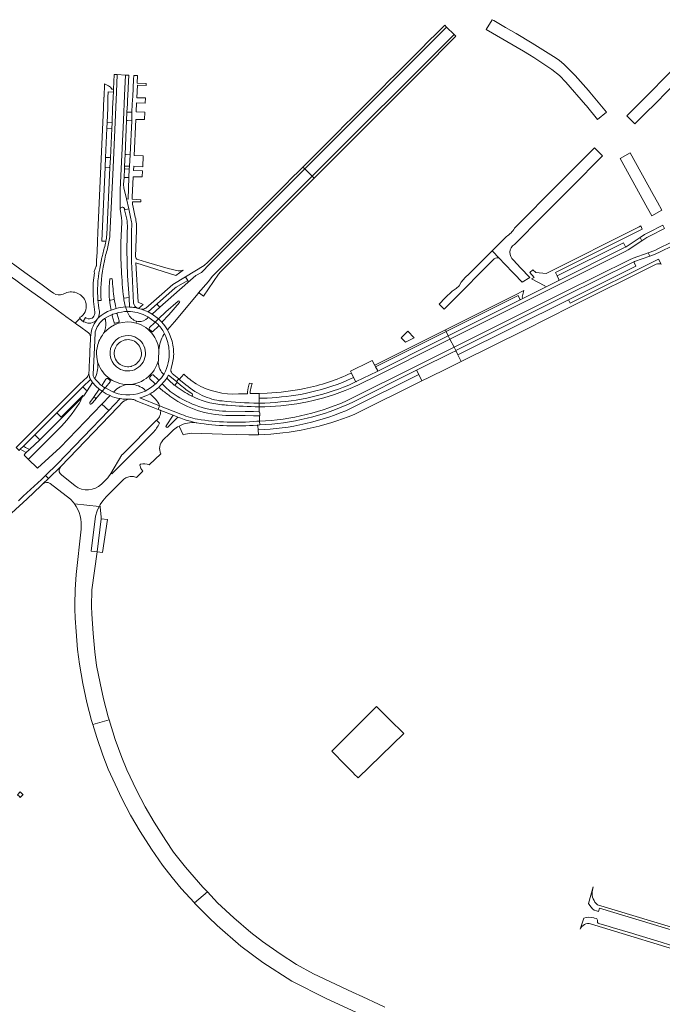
# Model space of a CAD drawing. Extents: x 146402 to 164798, y 455483 to 464134.
# Tile 71 of 256: x 153644 to 153953, y 461574 to 462046. Entities that reach past the tile are written whole.
import ezdxf

# ---------------------------------------------------------------- set-up
doc = ezdxf.new("R2010")
doc.units = 0
doc.header["$LTSCALE"] = 0.2
for name, color, linetype, lineweight in [('B-XX-VH-VERHARDING_ASFALT-GV', 252, 'CONTINUOUS', 18), ('B-XX-VH-VERHARDING_BETON-GV', 252, 'CONTINUOUS', 18), ('B-XX-VH-VERHARDING_BETONSTRAATSTEEN-GV', 252, 'CONTINUOUS', 18), ('B-XX-VH-VERHARDING_HALFVERHARDING_GRIND-GV', 252, 'CONTINUOUS', 18), ('B-XX-VH-VERHARDING_STRAATBAKSTEEN-GV', 252, 'CONTINUOUS', 18), ('B-XX-VH-VERHARDING_TEGEL-GV', 252, 'CONTINUOUS', 18)]:
    doc.layers.add(name, color=color, linetype=linetype, lineweight=lineweight)

msp = doc.modelspace()

# ---------------------------------------------------------------- linework, layer by layer
at = {"layer": 'B-XX-VH-VERHARDING_ASFALT-GV'}
for points in [[(153906.204, 462016.443), (153915.613, 462005.672), (153916.088, 462005.058), (153921.422, 461998.54), (153925.706, 462002.025), (153917.731, 462011.751), (153917.055, 462012.546), (153910.746, 462019.639), (153905.401, 462024.917), (153902.966, 462026.97), (153900.341, 462028.771), (153890.13, 462035.221), (153882.317, 462039.837), (153877.239, 462042.806), (153871.622, 462046.121), (153870.895, 462046.489), (153868.059, 462041.77), (153885.842, 462031.408), (153888.781, 462029.653), (153890.869, 462028.354), (153899.55, 462022.569), (153903.175, 462019.613)], [(153948.653, 462005.671), (153955.562, 462012.571), (153959.775, 462016.814), (153963.642, 462020.7), (153967.145, 462024.195), (153976.082, 462033.131), (153972.196, 462037.038), (153970.098, 462034.92), (153963.712, 462028.514), (153953.828, 462018.65), (153946.846, 462011.647), (153935.509, 462000.29), (153939.437, 461996.449), (153945.181, 462002.21)], [(153695.392, 461998.094), (153695.822, 461998.051), (153697.808, 461997.911), (153697.917, 462002.085), (153696.015, 462002.094), (153695.549, 462002.102)], [(153685.848, 461994.325), (153688.227, 461994.225), (153688.381, 461996.986), (153685.967, 461997.068)], [(153945.475, 461956.009), (153947.523, 461952.275), (153952.372, 461955.016), (153950.203, 461958.798), (153948.158, 461962.506), (153937.043, 461982.528), (153932.329, 461979.789)], [(153685.036, 461975.649), (153686.926, 461975.537), (153687.366, 461975.523), (153687.59, 461980.213), (153687.1, 461980.304), (153685.203, 461980.346)], [(153697.038, 461981.606), (153695.122, 461981.75), (153694.616, 461981.744), (153694.345, 461976.172), (153694.82, 461976.194), (153696.757, 461976.103)], [(153694.127, 461970.752), (153694.584, 461970.751), (153696.517, 461970.675), (153696.649, 461974.659), (153694.735, 461974.78), (153694.292, 461974.783)], [(153945.968, 461944.348), (153944.266, 461943.476), (153944.045, 461943.33), (153941.911, 461941.868), (153942.758, 461940.27), (153945.157, 461941.91), (153946.772, 461942.738), (153953.681, 461946.19), (153952.875, 461947.799)], [(153884.636, 461912.102), (153849.811, 461894.68), (153850.621, 461893.072), (153885.441, 461910.492), (153897.217, 461916.394), (153903.618, 461919.587), (153934.642, 461935.106), (153936.174, 461935.917), (153942.758, 461940.27), (153941.911, 461941.868), (153935.254, 461937.467), (153933.818, 461936.707), (153902.813, 461921.197), (153896.414, 461918.005), (153885.632, 461912.606)], [(153957.746, 461938.075), (153956.94, 461939.685), (153950.323, 461936.364), (153948.899, 461935.687), (153945.775, 461934.583), (153946.627, 461932.976), (153949.105, 461933.851), (153949.462, 461933.962), (153951.131, 461934.755)], [(153939.17, 461930.311), (153946.627, 461932.976), (153945.775, 461934.583), (153938.564, 461932.006), (153936.794, 461931.207), (153905.753, 461915.742), (153852.607, 461889.134), (153853.417, 461887.527), (153906.557, 461914.132), (153937.568, 461929.582)]]:
    msp.add_lwpolyline(points, close=True, dxfattribs=at)
for points in [[(153687.352, 461943.106), (153688.864, 461975.453), (153690.443, 462011.664), (153690.866, 462020.115), (153689.418, 462020.186), (153689.083, 462013.174), (153689.025, 462011.656), (153689.007, 462011.199), (153688.944, 462010.142), (153688.891, 462008.91), (153688.651, 462004.04), (153688.381, 461996.986), (153688.227, 461994.225), (153687.59, 461980.213)], [(153692.933, 461951.37), (153692.321, 461955.437), (153692.311, 461964.827), (153693.894, 461998.165), (153694.362, 462010.154), (153694.836, 462019.92), (153690.866, 462020.115), (153690.443, 462011.664), (153688.864, 461975.453), (153687.352, 461943.106)], [(153695.732, 462006.063), (153695.835, 462008.395), (153695.9, 462009.766), (153696.09, 462013.789), (153696.361, 462019.846), (153694.836, 462019.92), (153694.362, 462010.154), (153693.894, 461998.165), (153692.311, 461964.827), (153692.321, 461955.437)], [(153693.892, 461967.352), (153694.127, 461970.752), (153694.292, 461974.783), (153694.345, 461976.172), (153694.616, 461981.744), (153695.392, 461998.094), (153695.549, 462002.102), (153695.732, 462006.063)], [(153881.555, 461938.515), (153895.245, 461952.263), (153900.788, 461957.851), (153906.9, 461963.983), (153908.92, 461966.052), (153923.898, 461981.087), (153919.993, 461984.956), (153909.835, 461974.712), (153902.9, 461967.747), (153881.552, 461946.322)], [(153687.59, 461980.213), (153687.366, 461975.523), (153685.854, 461943.176)], [(153694.307, 461955.735), (153694.377, 461955.193), (153696.378, 461955.61), (153695.28, 461960.428), (153694.128, 461965.071)], [(153692.67, 461939.676), (153693.09, 461949.013)], [(153660.3, 461915.155), (153658.68, 461916.33), (153654.892, 461919.082), (153646.546, 461925.141), (153635.144, 461933.379), (153631.28, 461936.162), (153626.283, 461939.772), (153625.225, 461940.542), (153624.582, 461941.01), (153621.344, 461936.443), (153624.351, 461934.259), (153631.219, 461929.272), (153634.931, 461926.579), (153638.945, 461923.654), (153642.131, 461921.354), (153645.471, 461918.945), (153648.723, 461916.59), (153655.25, 461911.864), (153661.871, 461907.072), (153664.92, 461904.865), (153665.341, 461904.56), (153666.27, 461903.886), (153668.941, 461901.947), (153670.703, 461900.681)], [(153685.412, 461940.055), (153685.36, 461939.832)], [(153877.674, 461942.403), (153870.799, 461935.481), (153874.339, 461931.794)], [(153870.799, 461935.481), (153859.765, 461924.372), (153857.966, 461922.598), (153855.98, 461920.344), (153854.992, 461918.683), (153853.583, 461917.359), (153851.702, 461916.154), (153848.359, 461912.934), (153845.35, 461909.9), (153847.812, 461907.444), (153850.847, 461910.491), (153871.88, 461931.608)], [(153874.339, 461931.794), (153870.799, 461935.481)], [(153683.37, 461931.575), (153683.329, 461931.363), (153682.692, 461928.016), (153682.461, 461926.802)], [(153684.175, 461927.64), (153684.914, 461931.468), (153685.315, 461933.448)], [(153685.315, 461933.448), (153684.914, 461931.468), (153684.175, 461927.64)], [(153874.692, 461931.461), (153876.468, 461929.606)], [(153876.468, 461929.606), (153876.475, 461929.599), (153881.428, 461924.427), (153885.203, 461920.457), (153885.273, 461920.497), (153889.023, 461922.635), (153884.514, 461927.278), (153881.083, 461930.953)], [(153687.323, 461921.679), (153687.347, 461921.841)], [(153724.886, 461920.889), (153723.62, 461923), (153717.494, 461919.313), (153709.74, 461912.458), (153704.635, 461908.005)], [(153710.223, 461910.211), (153710.249, 461910.234), (153718.445, 461917.489), (153719.187, 461917.997), (153724.423, 461921.04)], [(153665.999, 461915.183), (153664.863, 461914.658)], [(153681.635, 461911.553), (153683.211, 461911.692)], [(153683.211, 461911.692), (153681.635, 461911.553)], [(153681.761, 461903.286), (153683.155, 461904.423), (153684.648, 461905.424), (153686.228, 461906.282), (153687.881, 461906.989), (153687.896, 461906.994), (153687.527, 461909.536), (153687.197, 461911.869)], [(153687.112, 461912.162), (153687.024, 461913.445)], [(153681.741, 461910.513), (153681.839, 461909.594), (153682.088, 461907.849), (153682.303, 461906.438)], [(153702.424, 461907.452), (153705.704, 461906.252), (153710.223, 461910.211)], [(153670.703, 461900.681), (153672.946, 461902.928)], [(153673.12, 461903.554), (153673.657, 461903.963)], [(153688.813, 461905.012), (153686.773, 461904.163), (153684.717, 461902.93), (153684.663, 461902.852)], [(153685.164, 461902.58), (153685.309, 461901.769), (153685.388, 461901.142)], [(153689.327, 461901.097), (153688.451, 461904.254)], [(153690.895, 461905.043), (153691.767, 461901.894)], [(153696.111, 461905.334), (153695.706, 461906.331)], [(153709.472, 461900.975), (153709.065, 461901.27), (153705.538, 461903.819)], [(153691.374, 461901.16), (153690.06, 461900.69)], [(153699.913, 461900.769), (153700.183, 461901.678)], [(153700.183, 461901.678), (153699.913, 461900.769)], [(153710.911, 461887.993), (153710.446, 461890.129), (153710.054, 461891.385), (153709.554, 461892.601), (153708.95, 461893.769), (153708.245, 461894.879), (153707.445, 461895.922), (153706.556, 461896.892), (153705.586, 461897.78), (153704.542, 461898.579)], [(153704.542, 461898.579), (153705.586, 461897.78), (153706.556, 461896.892), (153707.445, 461895.922), (153708.245, 461894.879), (153708.95, 461893.769), (153709.554, 461892.601), (153710.054, 461891.385), (153710.446, 461890.129), (153710.911, 461887.993)], [(153706.403, 461898.613), (153708.712, 461900.937)], [(153707.323, 461896.858), (153706.416, 461897.76)], [(153710.45, 461899.14), (153708.176, 461896.85)], [(153684.491, 461896.041), (153684.343, 461895.871), (153683.763, 461894.97)], [(153684.384, 461895.935), (153684.343, 461895.871), (153684.491, 461896.041)], [(153802.744, 461869.314), (153806.377, 461871.027), (153816.434, 461875.969), (153845.675, 461890.598), (153850.621, 461893.072), (153849.811, 461894.68), (153844.87, 461892.208), (153815.629, 461877.579), (153805.583, 461872.643), (153802.017, 461870.961)], [(153710.724, 461883.872), (153710.884, 461887.023)], [(153695.644, 461871.232), (153693.489, 461871.492), (153692.185, 461871.769), (153690.911, 461872.16), (153689.676, 461872.663), (153688.491, 461873.273), (153687.365, 461873.987), (153686.306, 461874.797), (153685.45, 461875.566), (153684.656, 461876.399), (153683.929, 461877.291), (153683.272, 461878.235), (153682.69, 461879.228), (153682.185, 461880.262), (153681.762, 461881.332), (153681.453, 461882.116)], [(153681.453, 461882.116), (153681.762, 461881.332), (153682.185, 461880.262), (153682.69, 461879.228), (153683.272, 461878.235), (153683.929, 461877.291), (153684.656, 461876.399), (153685.45, 461875.566), (153686.306, 461874.797), (153687.365, 461873.987), (153688.491, 461873.273), (153689.676, 461872.663), (153690.911, 461872.16), (153692.185, 461871.769), (153693.489, 461871.492), (153695.644, 461871.232)], [(153697.682, 461871.326), (153699.875, 461871.814), (153701.19, 461872.238), (153702.462, 461872.781), (153703.678, 461873.438), (153704.828, 461874.205), (153705.903, 461875.074), (153706.893, 461876.038), (153707.79, 461877.09), (153708.587, 461878.22), (153709.276, 461879.418), (153709.852, 461880.675), (153710.605, 461882.819)], [(153710.605, 461882.819), (153709.852, 461880.675), (153709.276, 461879.418), (153708.587, 461878.22), (153707.79, 461877.09), (153706.893, 461876.038), (153705.903, 461875.074), (153704.828, 461874.205), (153703.678, 461873.438), (153702.462, 461872.781), (153701.19, 461872.238), (153699.875, 461871.814), (153697.682, 461871.326)], [(153679.87, 461874.492), (153680.697, 461873.391), (153681.646, 461872.331), (153682.677, 461871.351), (153683.788, 461870.461)], [(153680.468, 461874.787), (153680.339, 461874.553)], [(153683.728, 461871.317), (153685.459, 461873.905)], [(153686.286, 461874.093), (153687.361, 461873.336)], [(153706.442, 461874.854), (153707.336, 461875.8)], [(153708.716, 461871.846), (153706.497, 461874.019)], [(153708.165, 461875.84), (153710.481, 461873.679)], [(153710.525, 461872.795), (153712.045, 461874.523), (153713.381, 461876.397)], [(153720.633, 461873.711), (153720.38, 461873.968), (153719.273, 461872.663), (153719.716, 461872.316), (153721.244, 461870.95)], [(153722.789, 461871.952), (153720.633, 461873.711)], [(153677.736, 461862.656), (153679.409, 461864.971), (153682.221, 461868.986), (153680.525, 461870.5), (153678.986, 461872.292), (153676.368, 461868.269), (153674.76, 461865.854), (153674.67, 461865.759), (153673.241, 461864.302), (153673.564, 461863.905)], [(153684.612, 461869.823), (153685.036, 461869.608), (153689.404, 461867.394)], [(153687.433, 461872.5), (153685.375, 461870.012)], [(153704.256, 461868.083), (153706.908, 461869.673), (153709.498, 461871.772)], [(153683.451, 461861.841), (153687.421, 461865.951), (153685.485, 461866.846), (153683.683, 461867.999), (153680.521, 461864.401)], [(153716.351, 461867.947), (153718.181, 461866.644)], [(153664.099, 461851.195), (153649.844, 461837.024), (153648.688, 461835.97), (153648.093, 461835.462), (153652.635, 461831.117), (153663.513, 461841.075), (153683.451, 461861.841)], [(153680.383, 461864.087), (153678.591, 461862.047)], [(153720.615, 461857.308), (153711.229, 461861.089), (153710.582, 461859.318), (153711.516, 461858.918)], [(153711.229, 461861.089), (153720.615, 461857.308)], [(153759.009, 461860.53), (153758.953, 461862.33), (153758.552, 461862.328)], [(153761.698, 461862.345), (153758.953, 461862.33)], [(153758.953, 461862.33), (153759.009, 461860.53), (153761.771, 461860.546)], [(153759.087, 461858.071), (153759.009, 461860.53)], [(153711.807, 461858.558), (153711.8, 461858.855), (153717.669, 461856.558)], [(153717.669, 461856.558), (153719.946, 461855.637), (153721.433, 461855.065), (153722.936, 461854.534), (153724.452, 461854.044), (153725.982, 461853.596), (153727.522, 461853.19), (153728.741, 461852.869), (153729.074, 461852.826)], [(153756.261, 461856.233), (153752.26, 461856.323), (153743.063, 461856.459)], [(153743.068, 461858.441), (153752.251, 461858.278), (153756.335, 461858.272), (153758.929, 461858.165)], [(153758.849, 461856.166), (153756.261, 461856.233)], [(153757.856, 461853.59), (153759.226, 461853.641), (153759.142, 461856.295)], [(153758.011, 461851.797), (153759.282, 461851.841), (153759.226, 461853.641), (153757.856, 461853.59)]]:
    msp.add_lwpolyline(points, dxfattribs=at)
for points in [[(153694.128, 461965.071, -0.0359723), (153693.892, 461967.352)], [(153692.321, 461955.437, -0.8126754), (153694.307, 461955.735)], [(153693.09, 461949.013, 0.0140234), (153692.933, 461951.37)], [(153881.552, 461946.322, -0.1530081), (153877.674, 461942.403)], [(153685.36, 461939.832, -0.0175319), (153683.885, 461933.855)], [(153685.854, 461943.176, -0.0403341), (153685.412, 461940.055)], [(153686.883, 461939.76, 0.0403088), (153687.352, 461943.106)], [(153687.352, 461943.106, -0.0403088), (153686.883, 461939.76)], [(153685.315, 461933.448, 0.0228221), (153686.883, 461939.76)], [(153686.883, 461939.76, -0.0228221), (153685.315, 461933.448)], [(153693.986, 461912.78, -0.0353945), (153692.67, 461939.676)], [(153881.083, 461930.953, -0.5112461), (153881.555, 461938.515)], [(153683.885, 461933.855, 0.013502), (153683.37, 461931.575)], [(153871.88, 461931.608, -0.3684568), (153874.339, 461931.794)], [(153874.339, 461931.794, -0.0641705), (153874.692, 461931.461)], [(153682.461, 461926.802, 0.0727948), (153681.635, 461911.553)], [(153683.211, 461911.692, -0.0747427), (153684.175, 461927.64)], [(153684.175, 461927.64, 0.0747427), (153683.211, 461911.692)], [(153687.024, 461913.445, -0.0375308), (153687.323, 461921.679)], [(153687.347, 461921.841, -0.1927189), (153687.549, 461922.08)], [(153687.549, 461922.08, -0.2507629), (153688.514, 461921.948)], [(153688.514, 461921.948, 0.0263623), (153689.461, 461912.514)], [(153724.423, 461921.04, -0.2909232), (153724.886, 461920.889)], [(153664.863, 461914.658, -0.2776446), (153660.3, 461915.155)], [(153671.955, 461915.058, 0.2117176), (153665.999, 461915.183)], [(153675.684, 461910.931, 0.2023895), (153671.955, 461915.058)], [(153681.635, 461911.553, 0.0038066), (153681.741, 461910.513)], [(153687.197, 461911.869, -0.1535338), (153687.112, 461912.162)], [(153689.461, 461912.514, 0.0368108), (153690.318, 461907.817)], [(153694.814, 461908.524, -0.0550021), (153693.986, 461912.78)], [(153673.657, 461903.963, 0.3055654), (153675.684, 461910.931)], [(153690.318, 461907.817, -0.0398081), (153694.814, 461908.524)], [(153704.635, 461908.005, -0.2084708), (153702.424, 461907.452)], [(153672.946, 461902.928, -0.4279124), (153673.12, 461903.554)], [(153682.303, 461906.438, -0.1510232), (153681.761, 461903.286)], [(153684.663, 461902.852, -0.4905522), (153685.164, 461902.58)], [(153688.451, 461904.254, -0.3514193), (153688.813, 461905.012)], [(153695.706, 461906.331, 0.0784692), (153690.162, 461905.416)], [(153690.162, 461905.416, -0.4159854), (153690.895, 461905.043)], [(153700.183, 461901.678, -0.2233513), (153696.111, 461905.334)], [(153705.469, 461903.205, -0.1894816), (153701.232, 461901.456)], [(153705.538, 461903.819, -0.3890963), (153705.469, 461903.205)], [(153685.388, 461901.142, -0.153666), (153684.384, 461895.935)], [(153684.491, 461896.041, -0.2917984), (153699.913, 461900.769)], [(153699.913, 461900.769, 0.2917984), (153684.491, 461896.041)], [(153690.06, 461900.69, -0.4212236), (153689.327, 461901.097)], [(153691.767, 461901.894, -0.4212954), (153691.374, 461901.16)], [(153704.542, 461898.579, 0.0860385), (153699.913, 461900.769)], [(153699.913, 461900.769, -0.0860385), (153704.542, 461898.579)], [(153701.232, 461901.456, -0.0418845), (153700.183, 461901.678)], [(153706.416, 461897.76, -0.3622561), (153706.403, 461898.613)], [(153708.712, 461900.937, -0.3105395), (153709.472, 461900.975)], [(153710.46, 461900.015, -0.397702), (153710.45, 461899.14)], [(153713.803, 461895.28, 0.0901327), (153710.46, 461900.015)], [(153683.763, 461894.97, 0.1162336), (153681.17, 461888.868)], [(153690.483, 461879.777, -0.9612713), (153700.8, 461893.264)], [(153700.8, 461893.264, 0.9612713), (153690.483, 461879.777)], [(153689.714, 461888.124, -0.5174022), (153699.753, 461891.596)], [(153700.8, 461893.264, -1.0458668), (153690.483, 461879.777)], [(153690.483, 461879.777, 1.0458668), (153700.8, 461893.264)], [(153708.176, 461896.85, -0.487681), (153707.323, 461896.858)], [(153710.911, 461887.993, -0.1224373), (153713.174, 461895.27)], [(153713.174, 461895.27, -0.6264103), (153713.803, 461895.28)], [(153681.17, 461888.868, 0.0977156), (153681.277, 461883.086)], [(153689.567, 461887.514, -0.024734), (153689.714, 461888.124)], [(153700.508, 461890.966, -0.5748761), (153697.794, 461880.042)], [(153699.753, 461891.596, -0.0200938), (153700.092, 461891.335)], [(153700.092, 461891.335, -0.0216547), (153700.508, 461890.966)], [(153710.884, 461887.023, -0.0154519), (153710.911, 461887.993)], [(153681.277, 461883.086, -0.0186896), (153681.453, 461882.116)], [(153691.649, 461881.418, -0.2653896), (153689.567, 461887.514)], [(153710.605, 461882.819, -0.0293864), (153710.724, 461883.872)], [(153681.453, 461882.116, -0.1390376), (153680.468, 461874.787)], [(153697.255, 461879.908, -0.2351496), (153691.649, 461881.418)], [(153697.794, 461880.042, -0.0222707), (153697.255, 461879.908)], [(153712.714, 461876.485, -0.189901), (153710.605, 461882.819)], [(153680.339, 461874.553, -0.4329992), (153679.87, 461874.492)], [(153685.459, 461873.905, -0.3481238), (153686.286, 461874.093)], [(153706.497, 461874.019, -0.4060409), (153706.442, 461874.854)], [(153707.336, 461875.8, -0.373947), (153708.165, 461875.84)], [(153710.481, 461873.679, -0.3461973), (153710.525, 461872.795)], [(153714.674, 461874.351, -0.0298223), (153712.404, 461871.593)], [(153713.381, 461876.397, -0.3836578), (153712.714, 461876.485)], [(153718.804, 461870.588, -0.0340837), (153714.674, 461874.351)], [(153683.788, 461870.461, -0.3737968), (153683.728, 461871.317)], [(153685.375, 461870.012, -0.347117), (153684.612, 461869.823)], [(153687.361, 461873.336, -0.3946939), (153687.433, 461872.5)], [(153689.357, 461867.986, -0.1695965), (153695.644, 461871.232)], [(153695.644, 461871.232, -0.0480746), (153697.682, 461871.326)], [(153697.682, 461871.326, -0.166751), (153704.159, 461868.742)], [(153710.78, 461869.892, -0.0559897), (153706.531, 461866.764)], [(153709.498, 461871.772, -0.3683763), (153708.716, 461871.846)], [(153715.162, 461866.469, -0.0208681), (153710.78, 461869.892)], [(153712.404, 461871.593, 0.0251622), (153716.351, 461867.947)], [(153726.324, 461865.838, -0.0321293), (153718.804, 461870.588)], [(153721.244, 461870.95, 0.0232041), (153726.852, 461866.734)], [(153731.693, 461866.014, -0.0622473), (153722.789, 461871.952)], [(153802.017, 461870.961, -0.0443889), (153781.855, 461864.696)], [(153782.235, 461862.937, 0.0445048), (153802.744, 461869.314)], [(153680.521, 461864.401, -0.2534195), (153680.383, 461864.087)], [(153689.404, 461867.394, -0.3496045), (153689.357, 461867.986)], [(153704.159, 461868.742, -0.3868334), (153704.256, 461868.083)], [(153706.531, 461866.764, -0.1286929), (153711.229, 461861.089)], [(153717.019, 461865.044, -0.0395662), (153715.162, 461866.469)], [(153743.063, 461856.459, -0.1459346), (153717.019, 461865.044)], [(153718.181, 461866.644, 0.1443811), (153743.068, 461858.441)], [(153726.852, 461866.734, -0.917219), (153726.324, 461865.838)], [(153726.324, 461865.838, 0.0931498), (153741.052, 461861.562)], [(153741.052, 461861.562, -0.0931498), (153726.324, 461865.838)], [(153741.231, 461863.353, -0.0862971), (153731.693, 461866.014)], [(153781.855, 461864.696, -0.0378529), (153761.698, 461862.345)], [(153673.564, 461863.905, -0.0595696), (153664.099, 461851.195)], [(153677.862, 461861.891, -0.373834), (153677.736, 461862.656)], [(153678.591, 461862.047, -0.4059399), (153677.862, 461861.891)], [(153741.052, 461861.562, 0.0036473), (153743.77, 461861.308)], [(153743.77, 461861.308, -0.0036473), (153741.052, 461861.562)], [(153758.552, 461862.328, -0.0202652), (153741.231, 461863.353)], [(153743.77, 461861.308, 0.0170606), (153759.009, 461860.53)], [(153759.009, 461860.53, -0.0170606), (153743.77, 461861.308)], [(153761.771, 461860.546, 0.0378683), (153782.235, 461862.937)], [(153711.516, 461858.918, -0.2871187), (153711.807, 461858.558)], [(153720.615, 461857.308, 0.0407991), (153729.409, 461854.595)], [(153729.409, 461854.595, -0.0407991), (153720.615, 461857.308)], [(153759.142, 461856.295, -0.141127), (153758.849, 461856.166)], [(153758.929, 461858.165, -0.063432), (153759.087, 461858.071)], [(153729.074, 461852.826, 0.0609258), (153758.011, 461851.797)], [(153729.409, 461854.595, 0.0607796), (153757.856, 461853.59)], [(153757.856, 461853.59, -0.0607796), (153729.409, 461854.595)]]:
    msp.add_lwpolyline(points, format="xyb", dxfattribs=at)
at = {"layer": 'B-XX-VH-VERHARDING_BETON-GV'}
for points in [[(153684.759, 462015.685), (153684.539, 462009.284), (153684.471, 462009.227), (153684.317, 462004.342), (153681.624, 461944.334), (153681.458, 461940.127), (153681.198, 461934.814), (153680.988, 461930.827), (153680.844, 461928.203), (153680.807, 461928.179), (153679.799, 461925.52), (153679.722, 461925.317)], [(153698.852, 462019.729), (153698.759, 462017.739), (153698.401, 462009.675), (153698.281, 462009.679), (153698.102, 462005.972), (153697.917, 462002.085), (153697.808, 461997.911), (153697.038, 461981.606), (153696.757, 461976.103), (153696.649, 461974.659), (153696.517, 461970.675), (153696.072, 461960.354), (153695.28, 461960.428), (153696.378, 461955.61), (153697.458, 461950.922)], [(153698.14, 461959.08), (153702.188, 461958.98), (153702.274, 461960.037), (153698.11, 461960.219), (153698.108, 461961.211), (153698.559, 461971.073), (153702.831, 461970.94), (153702.97, 461973.827), (153698.656, 461974.105), (153698.802, 461976.086), (153703.112, 461975.875), (153703.297, 461981.099), (153698.985, 461981.32), (153699.771, 461998.624), (153703.955, 461998.631), (153704.144, 462002.012), (153699.935, 462002.184), (153700.181, 462006.559), (153704.321, 462006.434), (153704.501, 462008.889), (153700.321, 462009.035), (153700.556, 462015.106), (153704.693, 462014.944), (153704.722, 462015.854), (153700.447, 462015.99), (153700.626, 462019.645), (153698.852, 462019.729)], [(153685.36, 461939.832), (153685.412, 461940.055), (153683.452, 461940.13), (153685.036, 461975.649), (153685.203, 461980.346), (153685.848, 461994.325), (153685.967, 461997.068), (153686.301, 462004.027), (153686.419, 462009.088), (153686.527, 462011.794), (153689.025, 462011.656), (153689.083, 462013.174), (153688.335, 462013.168)], [(153699.544, 461951.709), (153698.312, 461957.243)], [(153699.632, 461932.693), (153699.91, 461941.183), (153700.042, 461945.203)], [(153682.461, 461926.802), (153682.692, 461928.016), (153683.329, 461931.363), (153683.37, 461931.575)], [(153720.086, 461925.848), (153715.286, 461926.909), (153704.866, 461930.063), (153700.759, 461931.306)], [(153700.534, 461907.989), (153700.633, 461907.953), (153701.15, 461907.808), (153703.292, 461909.704), (153700.983, 461910.87), (153699.793, 461929.636), (153718.938, 461923.547), (153722.452, 461926.265)], [(153679.9, 461924.955), (153679.387, 461920.179)], [(153697.967, 461924.348), (153698.739, 461910.265)], [(153679.676, 461909.787), (153680.196, 461905.951)], [(153682.303, 461906.438), (153682.088, 461907.849), (153681.839, 461909.594), (153681.741, 461910.513)], [(153676.94, 461902.743), (153676.08, 461903.114), (153675.857, 461903.235), (153675.646, 461903.374), (153674.55, 461901.595), (153674.52, 461901.547)], [(153681.011, 461902.266), (153681.148, 461902.419), (153681.279, 461902.577), (153681.403, 461902.74), (153681.52, 461902.909), (153681.629, 461903.082), (153681.717, 461903.201), (153681.761, 461903.286)], [(153674.895, 461901.343), (153674.943, 461901.395), (153675.415, 461901.17), (153675.87, 461901.011), (153676.336, 461900.887), (153676.81, 461900.801), (153677.29, 461900.752), (153677.772, 461900.742), (153678.253, 461900.769)], [(153673.564, 461863.905), (153673.241, 461864.302), (153653.655, 461844.716), (153648.698, 461840.049), (153647.172, 461838.616), (153646.627, 461838.105), (153646.122, 461837.348)], [(153646.122, 461837.348), (153648.093, 461835.462), (153648.688, 461835.97), (153649.844, 461837.024), (153664.099, 461851.195)], [(153709.74, 461854.138), (153693.37, 461837.65), (153693.155, 461837.501), (153687.871, 461828.587), (153688.205, 461828.298), (153707.944, 461848.032)], [(153711.101, 461852.762), (153709.74, 461854.138)]]:
    msp.add_lwpolyline(points, dxfattribs=at)
for points in [[(153688.335, 462013.168, 0.161974), (153684.759, 462015.685)], [(153698.312, 461957.243, -0.0315515), (153698.14, 461959.08)], [(153697.458, 461950.922, -0.0519243), (153697.85, 461947.993)], [(153700.042, 461945.203, 0.0836193), (153699.544, 461951.709)], [(153697.85, 461947.993, 0.0216114), (153697.967, 461924.348)], [(153683.885, 461933.855, 0.0175319), (153685.36, 461939.832)], [(153683.37, 461931.575, -0.013502), (153683.885, 461933.855)], [(153700.759, 461931.306, -0.3412589), (153699.632, 461932.693)], [(153681.635, 461911.553, -0.0727948), (153682.461, 461926.802)], [(153722.452, 461926.265, -0.1145564), (153720.086, 461925.848)], [(153679.722, 461925.317, -0.3370287), (153679.9, 461924.955)], [(153679.387, 461920.179, 0.0520618), (153679.676, 461909.787)], [(153681.741, 461910.513, -0.0038066), (153681.635, 461911.553)], [(153698.739, 461910.265, 0.2738673), (153700.534, 461907.989)], [(153680.196, 461905.951, -0.4523495), (153676.94, 461902.743)], [(153678.253, 461900.769, 0.161979), (153681.011, 461902.266)], [(153681.761, 461903.286, 0.1510232), (153682.303, 461906.438)], [(153674.52, 461901.547, 0.0198201), (153674.895, 461901.343)], [(153664.099, 461851.195, 0.0595696), (153673.564, 461863.905)], [(153707.944, 461848.032, 0.0916407), (153711.101, 461852.762)]]:
    msp.add_lwpolyline(points, format="xyb", dxfattribs=at)
for points in [[(153681.304, 461790.918), (153683.167, 461806.798), (153683.228, 461807.564), (153682.667, 461812.549), (153682.131, 461812.64), (153681.166, 461810.549), (153680.398, 461808.113), (153678.384, 461791.279)], [(153645.398, 461674), (153645.64, 461674.243), (153644.288, 461675.586), (153642.957, 461674.269), (153643.884, 461673.329), (153644.304, 461672.904)]]:
    msp.add_lwpolyline(points, close=True, dxfattribs=at)
at = {"layer": 'B-XX-VH-VERHARDING_BETONSTRAATSTEEN-GV'}
for points in [[(153848.986, 462042.938), (153780.905, 461974.825), (153784.508, 461971.276), (153852.549, 462039.41)], [(153819.815, 461712.152), (153815.291, 461716.61), (153793.841, 461695.104), (153800.447, 461688.454), (153804.421, 461684.454), (153804.531, 461684.344), (153806.551, 461682.31), (153828.418, 461703.674), (153821.587, 461710.405)]]:
    msp.add_lwpolyline(points, close=True, dxfattribs=at)
for points in [[(153720.821, 461910.664), (153715.568, 461904.768), (153712.276, 461901.19), (153713.747, 461899.467), (153714.972, 461897.562), (153718.298, 461901.447), (153729.727, 461915.021), (153729.77, 461915.065), (153734.655, 461920.718), (153736.368, 461923.07), (153784.508, 461971.276), (153780.905, 461974.825), (153735.471, 461929.37), (153731.276, 461925.129), (153728.603, 461923.565), (153724.836, 461920.268), (153711.302, 461908.35), (153707.611, 461905.1)], [(153934.701, 461937.645), (153933.86, 461939.34), (153902.064, 461923.413), (153902.939, 461921.654)], [(153902.813, 461921.197), (153933.818, 461936.707), (153935.254, 461937.467)], [(153939.17, 461930.311), (153937.568, 461929.582), (153906.557, 461914.132), (153853.417, 461887.527), (153852.607, 461889.134), (153834.071, 461879.911), (153802.904, 461864.312)], [(153853.579, 461887.206), (153854.411, 461885.458), (153907.543, 461911.98), (153939.785, 461928.089), (153938.962, 461929.86)], [(153884.172, 461912.286), (153883.305, 461914.05), (153848.763, 461896.758), (153849.811, 461894.68)], [(153849.811, 461894.68), (153884.636, 461912.102)], [(153707.611, 461905.1), (153710.643, 461902.758), (153714.232, 461906.168), (153720.103, 461911.351)], [(153802.904, 461864.312), (153834.071, 461879.911), (153852.607, 461889.134), (153850.621, 461893.072), (153845.675, 461890.598), (153816.434, 461875.969), (153806.377, 461871.027), (153802.744, 461869.314)], [(153815.629, 461877.579), (153844.87, 461892.208), (153849.811, 461894.68), (153848.763, 461896.758), (153814.903, 461879.807)], [(153803.669, 461862.683), (153834.877, 461878.301), (153835.874, 461878.829), (153851.648, 461886.668), (153853.062, 461887.349)], [(153814.903, 461879.807), (153815.828, 461878.082)], [(153805.193, 461872.813), (153804.256, 461874.596), (153801.449, 461873.285)], [(153803.228, 461859.841), (153835.606, 461876.053), (153834.753, 461877.8)], [(153834.877, 461878.301), (153803.669, 461862.683)], [(153802.017, 461870.961), (153805.583, 461872.643)], [(153762.893, 461864.739), (153758.96, 461864.631), (153758.973, 461862.719)], [(153758.552, 461862.328), (153758.953, 461862.33), (153761.698, 461862.345)], [(153761.771, 461860.546), (153759.009, 461860.53), (153759.087, 461858.071)], [(153759.142, 461856.295), (153759.226, 461853.641)], [(153759.326, 461857.71), (153759.34, 461856.611)], [(153759.282, 461851.841), (153758.011, 461851.797)], [(153758.389, 461851.408), (153758.511, 461849.433)], [(153759.226, 461853.641), (153759.282, 461851.841)]]:
    msp.add_lwpolyline(points, dxfattribs=at)
for points in [[(153935.254, 461937.467, -0.3511068), (153934.701, 461937.645)], [(153938.962, 461929.86, -0.2477858), (153939.17, 461930.311)], [(153902.939, 461921.654, -0.2799244), (153902.813, 461921.197)], [(153720.103, 461911.351, -0.7964155), (153720.821, 461910.664)], [(153884.636, 461912.102, -0.2805036), (153884.172, 461912.286)], [(153853.062, 461887.349, -0.2727273), (153853.579, 461887.206)], [(153815.828, 461878.082, -0.3312816), (153815.629, 461877.579)], [(153834.753, 461877.8, -0.267388), (153834.877, 461878.301)], [(153801.449, 461873.285, -0.0473233), (153781.097, 461866.954)], [(153781.855, 461864.696, 0.0443889), (153802.017, 461870.961)], [(153802.744, 461869.314, -0.0445048), (153782.235, 461862.937)], [(153805.583, 461872.643, -0.4209949), (153805.193, 461872.813)], [(153802.904, 461864.312, -0.0998905), (153759.226, 461853.641)], [(153759.226, 461853.641, 0.0998905), (153802.904, 461864.312)], [(153761.698, 461862.345, 0.0378529), (153781.855, 461864.696)], [(153781.097, 461866.954, -0.0344411), (153762.893, 461864.739)], [(153758.511, 461849.433, 0.0951359), (153803.228, 461859.841)], [(153758.973, 461862.719, -0.2710224), (153758.552, 461862.328)], [(153759.282, 461851.841, 0.0999364), (153803.669, 461862.683)], [(153803.669, 461862.683, -0.0999364), (153759.282, 461851.841)], [(153782.235, 461862.937, -0.0378683), (153761.771, 461860.546)], [(153759.087, 461858.071, -0.1595063), (153759.326, 461857.71)], [(153759.34, 461856.611, -0.1637282), (153759.142, 461856.295)], [(153758.011, 461851.797, -0.1838517), (153758.389, 461851.408)]]:
    msp.add_lwpolyline(points, format="xyb", dxfattribs=at)
at = {"layer": 'B-XX-VH-VERHARDING_HALFVERHARDING_GRIND-GV'}
for points in [[(153853.062, 461887.349), (153851.648, 461886.668), (153835.874, 461878.829), (153834.877, 461878.301)], [(153855.916, 461882.297), (153854.411, 461885.458), (153853.579, 461887.206)], [(153834.753, 461877.8), (153835.606, 461876.053), (153837.095, 461873.004), (153840.77, 461874.832), (153848.934, 461878.819), (153855.916, 461882.297)], [(153918.861, 461627.581), (153919.407, 461630.067), (153917.141, 461621.973)], [(153919.908, 461618.83), (153920.937, 461618.45), (153921.943, 461618.089)], [(153921.943, 461618.089), (153922.435, 461619.768), (153953.558, 461610.344), (153968.652, 461605.773), (153970.088, 461605.338), (153971.995, 461604.761), (153972.348, 461605.911), (153956.945, 461610.576), (153921.392, 461621.344)], [(153914.803, 461614.888), (153913.129, 461609.638)], [(153920.871, 461614.776), (153919.933, 461614.994), (153919.627, 461615.074)], [(153918.144, 461612.253), (153969.479, 461596.534), (153969.915, 461597.966), (153959.528, 461601.132), (153958.093, 461601.569), (153949.944, 461604.053), (153939.836, 461607.095), (153938.4, 461607.528)], [(153938.4, 461607.528), (153928.436, 461610.536), (153927, 461610.97), (153922.105, 461612.447)]]:
    msp.add_lwpolyline(points, dxfattribs=at)
for points in [[(153853.579, 461887.206, 0.2727273), (153853.062, 461887.349)], [(153834.877, 461878.301, 0.267388), (153834.753, 461877.8)], [(153921.392, 461621.344, -0.2367918), (153918.861, 461627.581)], [(153917.141, 461621.973, 0.1025536), (153919.908, 461618.83)], [(153919.627, 461615.074, 0.1616909), (153914.803, 461614.888)], [(153921.458, 461613.667, 0.3233346), (153920.871, 461614.776)], [(153922.105, 461612.447, -0.4645181), (153921.458, 461613.667)], [(153913.129, 461609.638, -0.367497), (153918.144, 461612.253)]]:
    msp.add_lwpolyline(points, format="xyb", dxfattribs=at)
at = {"layer": 'B-XX-VH-VERHARDING_STRAATBAKSTEEN-GV'}
for points in [[(153706.403, 461898.613, 0.3622561), (153706.416, 461897.76)], [(153709.472, 461900.975, 0.3105395), (153708.712, 461900.937)], [(153710.45, 461899.14, 0.397702), (153710.46, 461900.015)], [(153707.323, 461896.858, 0.487681), (153708.176, 461896.85)], [(153686.286, 461874.093, 0.3481238), (153685.459, 461873.905)], [(153706.442, 461874.854, 0.4060409), (153706.497, 461874.019)], [(153708.165, 461875.84, 0.373947), (153707.336, 461875.8)], [(153710.525, 461872.795, 0.3461973), (153710.481, 461873.679)], [(153683.728, 461871.317, 0.3737968), (153683.788, 461870.461)], [(153684.612, 461869.823, 0.347117), (153685.375, 461870.012)], [(153687.433, 461872.5, 0.3946939), (153687.361, 461873.336)], [(153708.716, 461871.846, 0.3683763), (153709.498, 461871.772)], [(153711.1, 461855.798, -0.1106228), (153709.74, 461854.138)], [(153711.809, 461858.472, -0.086457), (153711.1, 461855.798)], [(153711.101, 461852.762, -0.0916407), (153707.944, 461848.032)], [(153715.119, 461850.821, -0.9167122), (153714.37, 461851.464)], [(153717.835, 461849.44, -0.0920624), (153720.589, 461851.294)], [(153720.589, 461851.294, -0.1541757), (153728.741, 461852.869)], [(153711.739, 461837.959, -0.3045214), (153712.83, 461844.497)], [(153663.421, 461828.549, -0.3412722), (153663.762, 461831.916)], [(153701.789, 461832.426, -0.4841606), (153702.108, 461832.941)], [(153703.185, 461829.677, -0.1550636), (153701.789, 461832.426)], [(153702.108, 461832.941, -0.1464037), (153706.261, 461832.745)], [(153664.082, 461827.82, -0.0892063), (153663.421, 461828.549)], [(153655.167, 461823.554, -0.3314161), (153658.628, 461823.791)], [(153683.319, 461823.399, -0.3629537), (153670.612, 461822.583)], [(153668.375, 461816.209, -0.0415882), (153670.276, 461813.974)], [(153670.276, 461813.974, -0.1824288), (153673.522, 461801.838)]]:
    msp.add_lwpolyline(points, format="xyb", dxfattribs=at)
for points in [[(153708.712, 461900.937), (153706.403, 461898.613)], [(153706.416, 461897.76), (153707.323, 461896.858)], [(153708.176, 461896.85), (153710.45, 461899.14)], [(153710.46, 461900.015), (153709.472, 461900.975)], [(153685.459, 461873.905), (153683.728, 461871.317)], [(153687.361, 461873.336), (153686.286, 461874.093)], [(153707.336, 461875.8), (153706.442, 461874.854)], [(153706.497, 461874.019), (153708.716, 461871.846)], [(153710.481, 461873.679), (153708.165, 461875.84)], [(153683.788, 461870.461), (153683.862, 461870.397), (153684.612, 461869.823)], [(153685.375, 461870.012), (153687.433, 461872.5)], [(153709.498, 461871.772), (153710.525, 461872.795)], [(153714.37, 461851.464), (153717.669, 461856.558), (153711.8, 461858.855), (153711.807, 461858.558), (153711.809, 461858.472)], [(153728.741, 461852.869), (153727.522, 461853.19), (153725.982, 461853.596), (153724.452, 461854.044), (153722.936, 461854.534), (153721.433, 461855.065), (153719.946, 461855.637), (153715.119, 461850.821)], [(153709.74, 461854.138), (153711.101, 461852.762)], [(153707.944, 461848.032), (153688.205, 461828.298), (153687.871, 461828.587), (153686.436, 461826.509), (153683.319, 461823.399)], [(153712.83, 461844.497), (153716.109, 461847.797), (153716.723, 461848.38), (153717.835, 461849.44)], [(153706.261, 461832.745), (153711.739, 461837.959)], [(153663.762, 461831.916), (153657.831, 461826.146), (153655.167, 461823.554)], [(153634.358, 461804.383), (153647.588, 461816.41), (153654.115, 461822.639), (153655.167, 461823.554), (153657.831, 461826.146), (153656.387, 461827.527), (153654.491, 461825.686), (153645.784, 461817.586), (153643.461, 461815.459)], [(153670.612, 461822.583), (153664.082, 461827.82)], [(153670.276, 461813.974), (153682.131, 461812.64), (153682.667, 461812.549), (153682.665, 461812.563), (153682.594, 461813.249), (153682.684, 461813.575), (153684.008, 461815.396), (153685.558, 461817.293), (153693.685, 461825.54), (153694.096, 461825.875), (153694.535, 461826.173), (153694.998, 461826.433), (153695.482, 461826.651), (153695.983, 461826.826), (153696.497, 461826.957), (153697.02, 461827.043), (153697.55, 461827.083), (153698.08, 461827.077), (153698.608, 461827.025), (153699.13, 461826.927), (153699.641, 461826.784), (153700.138, 461826.598), (153700.318, 461826.779), (153703.185, 461829.677)], [(153658.628, 461823.791), (153668.375, 461816.209)], [(153681.304, 461790.918), (153678.384, 461791.279), (153680.398, 461808.113), (153681.166, 461810.549), (153682.131, 461812.64), (153670.276, 461813.974)], [(153673.522, 461801.838), (153671.078, 461780.022), (153670.642, 461772.846), (153670.516, 461765.659), (153670.537, 461763.501), (153670.646, 461759.047), (153671.077, 461752.669), (153671.855, 461744.023), (153672.712, 461737.015), (153674.349, 461727.616), (153676.305, 461718.478), (153678.566, 461709.915), (153679.171, 461707.94), (153686.953, 461710.149), (153686.487, 461711.65), (153684.237, 461720.355), (153682.607, 461727.827), (153680.997, 461736.285), (153680.101, 461742.927), (153679.242, 461751.734), (153678.643, 461761.161), (153678.549, 461764.588), (153678.648, 461772.719), (153681.304, 461790.918)], [(153819.275, 461572.196), (153816.318, 461573.589), (153808.743, 461577.157), (153803.804, 461579.428), (153785.087, 461588.266), (153776.919, 461592.78), (153769.124, 461597.78), (153760.574, 461603.771), (153755.01, 461608.079), (153746.786, 461615.151), (153738.962, 461622.372), (153734.131, 461627.562), (153727.927, 461622.243), (153727.993, 461622.17), (153734.71, 461615.379), (153738.921, 461611.427), (153750.21, 461601.561), (153760.818, 461593.586), (153774.634, 461584.759), (153791.169, 461576.407), (153805.351, 461569.778), (153814.273, 461565.656), (153817.455, 461564.242), (153821.063, 461562.563)]]:
    msp.add_lwpolyline(points, dxfattribs=at)
for points in [[(153648.698, 461840.049), (153646.871, 461841.087), (153645.809, 461841.691), (153644.33, 461840.231), (153645.404, 461839.621), (153647.172, 461838.616)], [(153679.171, 461707.94), (153681.06, 461701.756), (153684.012, 461693.164), (153686.569, 461686.508), (153689.813, 461679.242), (153693.108, 461672.451), (153697.211, 461664.45), (153701.819, 461656.599), (153707.264, 461648.134), (153712.67, 461640.478), (153717.283, 461634.412), (153721.639, 461629.185), (153727.927, 461622.243), (153734.131, 461627.562), (153731.946, 461629.912), (153723.712, 461639.429), (153717.952, 461646.67), (153714.182, 461652.225), (153708.53, 461661.03), (153704.268, 461668.378), (153700.055, 461676.496), (153695.495, 461686.215), (153693.06, 461692.117), (153689.855, 461700.786), (153686.953, 461710.149)]]:
    msp.add_lwpolyline(points, close=True, dxfattribs=at)
at = {"layer": 'B-XX-VH-VERHARDING_TEGEL-GV'}
for points in [[(153848.986, 462042.938), (153848.094, 462043.843), (153846.519, 462042.282), (153845.225, 462041.001), (153839.242, 462034.991), (153837.95, 462033.692), (153832.872, 462028.583), (153831.647, 462027.369), (153828.438, 462024.131), (153823.426, 462019.16), (153822.134, 462017.884), (153817.351, 462013.063), (153816.119, 462011.802), (153810.127, 462005.835), (153808.859, 462004.554), (153802.623, 461998.325), (153801.328, 461997.039), (153795.63, 461991.331), (153789.52, 461985.227), (153786.071, 461981.754), (153780.017, 461975.7), (153780.905, 461974.825)], [(153853.431, 462038.512), (153852.549, 462039.41), (153784.508, 461971.276), (153785.251, 461970.545), (153785.377, 461970.422), (153842.341, 462027.416), (153847.841, 462032.919)], [(153848.763, 461896.758), (153848.386, 461897.506), (153814.486, 461880.539), (153814.903, 461879.807)], [(153830.373, 461896.823), (153827.222, 461893.657), (153829.24, 461891.668), (153833.463, 461893.725)], [(153678.986, 461872.292), (153678.453, 461872.956), (153678.031, 461873.696), (153674.329, 461870.098), (153675.792, 461868.771), (153676.368, 461868.269)], [(153661.808, 461857.658), (153651.255, 461847.064), (153653.655, 461844.716), (153673.241, 461864.302), (153674.67, 461865.759), (153674.378, 461866.065), (153663.891, 461855.653)], [(153683.167, 461806.798), (153681.304, 461790.918), (153683.733, 461790.618), (153686.121, 461806.42)]]:
    msp.add_lwpolyline(points, close=True, dxfattribs=at)
for points in [[(153724.836, 461920.268), (153728.603, 461923.565), (153731.276, 461925.129), (153735.471, 461929.37), (153780.905, 461974.825), (153780.017, 461975.7), (153778.453, 461974.135), (153774.611, 461970.3), (153771.84, 461967.531), (153769.128, 461964.81), (153761.327, 461956.987), (153757.964, 461953.674)], [(153785.377, 461970.422), (153785.251, 461970.545), (153784.508, 461971.276), (153736.368, 461923.07), (153734.655, 461920.718), (153729.77, 461915.065)], [(153730.345, 461915.108), (153732.362, 461913.75), (153739.427, 461924.245), (153740.439, 461925.46), (153785.377, 461970.422)], [(153697.458, 461950.922), (153696.378, 461955.61), (153694.377, 461955.193), (153695.424, 461950.693)], [(153757.964, 461953.674), (153755.182, 461950.896), (153752.067, 461947.769), (153744.078, 461939.756), (153740.577, 461936.28), (153734.365, 461929.986), (153732.595, 461928.402), (153723.62, 461923), (153724.886, 461920.889)], [(153942.194, 461947.403), (153941.514, 461947.018), (153896.763, 461924.578), (153891.807, 461925.002), (153890.384, 461926.401), (153888.924, 461924.993), (153891.079, 461922.719), (153889.689, 461921.949), (153896.097, 461918.659), (153896.414, 461918.005), (153902.813, 461921.197)], [(153902.939, 461921.654), (153902.064, 461923.413), (153901.218, 461925.066), (153942.943, 461945.941), (153942.194, 461947.403)], [(153952.048, 461929.115), (153950.798, 461931.523), (153908.352, 461910.414), (153907.543, 461911.98), (153854.411, 461885.458), (153855.916, 461882.297), (153886.323, 461897.445), (153909.181, 461908.832), (153949.653, 461928.994)], [(153698.739, 461910.265), (153697.967, 461924.348)], [(153884.636, 461912.102), (153885.632, 461912.606), (153885.297, 461913.269), (153886.073, 461916.368), (153881.699, 461914.179), (153870.308, 461908.478), (153859.609, 461903.123), (153848.386, 461897.506), (153848.763, 461896.758), (153883.305, 461914.05), (153884.172, 461912.286)], [(153687.197, 461911.869), (153687.527, 461909.536), (153687.896, 461906.994), (153690.318, 461907.817)], [(153689.164, 461912.092), (153687.759, 461911.796), (153687.441, 461911.734)], [(153694.814, 461908.524), (153696.791, 461908.483), (153696.55, 461913.006), (153693.986, 461912.78)], [(153696.55, 461913.006), (153696.791, 461908.483), (153697.437, 461908.438), (153698.081, 461908.376), (153698.723, 461908.297), (153699.363, 461908.199), (153699.999, 461908.085), (153700.534, 461907.989)], [(153690.318, 461907.817), (153687.896, 461906.994), (153687.881, 461906.989), (153686.228, 461906.282), (153684.648, 461905.424), (153683.155, 461904.423), (153681.761, 461903.286), (153681.717, 461903.201), (153681.629, 461903.082), (153681.52, 461902.909), (153681.403, 461902.74), (153681.279, 461902.577), (153681.148, 461902.419), (153681.011, 461902.266)], [(153695.706, 461906.331), (153694.814, 461908.524)], [(153710.643, 461902.758), (153707.611, 461905.1), (153705.704, 461906.252), (153702.424, 461907.452), (153701.15, 461907.808), (153700.633, 461907.953), (153700.534, 461907.989), (153699.999, 461908.085), (153699.363, 461908.199), (153698.723, 461908.297), (153698.081, 461908.376), (153697.437, 461908.438), (153696.791, 461908.483), (153694.814, 461908.524), (153695.706, 461906.331)], [(153710.223, 461910.211), (153705.704, 461906.252)], [(153705.704, 461906.252), (153707.611, 461905.1), (153711.302, 461908.35), (153710.223, 461909.601)], [(153672.946, 461902.928), (153670.703, 461900.681), (153671.24, 461900.295), (153673.352, 461898.779), (153676.392, 461896.598)], [(153684.663, 461902.852), (153684.717, 461902.93), (153686.773, 461904.163), (153688.813, 461905.012), (153690.15, 461905.412), (153690.162, 461905.416)], [(153696.824, 461906.304), (153697.299, 461906.278)], [(153705.308, 461903.984), (153705.538, 461903.819), (153709.065, 461901.27), (153710.643, 461902.758)], [(153717.393, 461891.071), (153717.199, 461892.054), (153715.969, 461895.505), (153714.972, 461897.562), (153713.747, 461899.467), (153712.276, 461901.19), (153710.643, 461902.758), (153709.065, 461901.27), (153709.472, 461900.975), (153710.46, 461900.015)], [(153678.253, 461900.769), (153677.772, 461900.742), (153677.29, 461900.752), (153676.81, 461900.801), (153676.336, 461900.887), (153675.87, 461901.011), (153675.415, 461901.17), (153674.943, 461901.395), (153674.895, 461901.343)], [(153678.093, 461893.693), (153677.999, 461891.877), (153677.957, 461891.057), (153677.533, 461881.978), (153677.471, 461880.652), (153677.397, 461879.061), (153677.354, 461878.143), (153677.354, 461878.136), (153677.291, 461876.921)], [(153678.064, 461894.186), (153678.085, 461893.927)], [(153678.085, 461893.927), (153678.088, 461893.889)], [(153679.285, 461875.854), (153679.279, 461876.251), (153679.585, 461882.404), (153679.92, 461889.018), (153680.266, 461895.863)], [(153716.751, 461879.02), (153717.437, 461881.646), (153717.859, 461884.103)], [(153815.828, 461878.082), (153814.903, 461879.807), (153814.486, 461880.539), (153814.4, 461880.72), (153813.335, 461882.836), (153809.806, 461881.06), (153805.177, 461878.76), (153802.861, 461877.661), (153803.279, 461876.774)], [(153676.362, 461874.875), (153672.947, 461871.546), (153660.258, 461858.936), (153642.282, 461841.021), (153643.726, 461839.636), (153644.33, 461840.231), (153645.809, 461841.691), (153651.255, 461847.064), (153661.808, 461857.658), (153674.329, 461870.098), (153678.031, 461873.696), (153677.814, 461874.174), (153677.633, 461874.667), (153677.488, 461875.171), (153677.382, 461875.685), (153677.313, 461876.206), (153677.262, 461876.588)], [(153677.262, 461876.588), (153677.313, 461876.206), (153677.382, 461875.685), (153677.488, 461875.171), (153677.633, 461874.667), (153677.814, 461874.174), (153678.031, 461873.696)], [(153678.031, 461873.696), (153678.453, 461872.956), (153678.986, 461872.292), (153680.525, 461870.5), (153682.221, 461868.986), (153683.683, 461867.999), (153685.036, 461869.608), (153684.612, 461869.823), (153683.862, 461870.397), (153683.788, 461870.461), (153682.677, 461871.351), (153681.646, 461872.331), (153680.697, 461873.391), (153679.87, 461874.492), (153679.837, 461874.525)], [(153713.381, 461876.397), (153712.045, 461874.523), (153710.525, 461872.795), (153709.498, 461871.772), (153706.908, 461869.673), (153704.256, 461868.083)], [(153714.674, 461874.351), (153714.816, 461874.593), (153714.957, 461874.833), (153715.091, 461875.077), (153715.217, 461875.325), (153715.336, 461875.577), (153715.446, 461875.833), (153719.273, 461872.663), (153720.38, 461873.968)], [(153718.786, 461871.212), (153719.716, 461872.316), (153719.273, 461872.663), (153715.446, 461875.833), (153715.336, 461875.577), (153715.217, 461875.325), (153715.091, 461875.077), (153714.957, 461874.833), (153714.816, 461874.593), (153714.674, 461874.351)], [(153720.38, 461873.968), (153717.175, 461876.593)], [(153722.811, 461876.216), (153720.633, 461873.711), (153722.789, 461871.952)], [(153801.449, 461873.285), (153804.256, 461874.596), (153803.279, 461876.774)], [(153835.606, 461876.053), (153803.228, 461859.841)], [(153803.279, 461876.774), (153804.256, 461874.596), (153805.193, 461872.813)], [(153804.542, 461856.814), (153837.095, 461873.004), (153835.606, 461876.053)], [(153805.583, 461872.643), (153815.629, 461877.579)], [(153683.683, 461867.999), (153682.221, 461868.986), (153679.409, 461864.971)], [(153689.404, 461867.394), (153685.036, 461869.608), (153683.683, 461867.999), (153685.485, 461866.846), (153687.421, 461865.951)], [(153758.973, 461862.719), (153758.96, 461864.631), (153758.944, 461866.988), (153754.657, 461866.909), (153754.61, 461867.925), (153755.129, 461870.138), (153755.635, 461871.759), (153754.377, 461871.851), (153754.22, 461871.523), (153753.672, 461869.614), (153753.479, 461867.694), (153753.394, 461866.84), (153749.074, 461866.728)], [(153696.694, 461864.152), (153695.327, 461864.183), (153694.555, 461864.223), (153693.785, 461864.286), (153693.016, 461864.372), (153692.251, 461864.481), (153686.86, 461858.851), (153662.195, 461833.166)], [(153680.218, 461864.964), (153680.279, 461864.875)], [(153680.521, 461864.401), (153683.683, 461867.999)], [(153687.421, 461865.951), (153683.451, 461861.841), (153686.86, 461858.851), (153692.251, 461864.481)], [(153692.251, 461864.481), (153693.016, 461864.372), (153693.785, 461864.286), (153694.555, 461864.223), (153695.327, 461864.183), (153696.694, 461864.152)], [(153699.961, 461863.506), (153708.131, 461860.287), (153710.582, 461859.318), (153711.229, 461861.089), (153701.689, 461864.87)], [(153762.792, 461867.059), (153758.944, 461866.988)], [(153758.944, 461866.988), (153758.96, 461864.631), (153762.893, 461864.739)], [(153662.195, 461833.166), (153656.387, 461827.527), (153657.831, 461826.146), (153663.762, 461831.916), (153691.121, 461860.374), (153693.614, 461863.013)], [(153720.589, 461851.294), (153722.557, 461847.047)], [(153729.074, 461852.826), (153728.741, 461852.869)], [(153758.652, 461847.151), (153758.511, 461849.433), (153758.389, 461851.408)], [(153726.718, 461847.863), (153741.204, 461847.457), (153748.204, 461847.261), (153754.055, 461847.097), (153756.105, 461847.105)], [(153758.511, 461849.433), (153758.652, 461847.151)]]:
    msp.add_lwpolyline(points, dxfattribs=at)
for points in [[(153695.424, 461950.693, -0.0439067), (153695.754, 461946.638)], [(153697.85, 461947.993, 0.0519243), (153697.458, 461950.922)], [(153695.754, 461946.638, 0.0327069), (153696.55, 461913.006)], [(153697.967, 461924.348, -0.0216114), (153697.85, 461947.993)], [(153949.653, 461928.994, -0.2100122), (153952.048, 461929.115)], [(153724.886, 461920.889, -0.4026894), (153724.836, 461920.268)], [(153902.813, 461921.197, 0.2799244), (153902.939, 461921.654)], [(153687.441, 461911.734, -0.3305533), (153687.197, 461911.869)], [(153689.461, 461912.514, -0.3683168), (153689.164, 461912.092)], [(153690.318, 461907.817, -0.0368108), (153689.461, 461912.514)], [(153693.986, 461912.78, 0.0550021), (153694.814, 461908.524)], [(153729.77, 461915.065, -0.3461023), (153730.345, 461915.108)], [(153884.172, 461912.286, 0.2805036), (153884.636, 461912.102)], [(153694.814, 461908.524, 0.0398081), (153690.318, 461907.817)], [(153700.534, 461907.989, -0.2738673), (153698.739, 461910.265)], [(153710.223, 461909.601, -0.4229508), (153710.223, 461910.211)], [(153673.038, 461902.819, -0.0745148), (153672.946, 461902.928)], [(153674.52, 461901.547, -0.0871928), (153673.038, 461902.819)], [(153681.011, 461902.266, 0.1515577), (153678.085, 461893.927)], [(153678.085, 461893.927, -0.1515577), (153681.011, 461902.266)], [(153681.011, 461902.266, -0.161979), (153678.253, 461900.769)], [(153680.519, 461897.303, -0.1542394), (153684.663, 461902.852)], [(153690.162, 461905.416, -0.0784692), (153695.706, 461906.331)], [(153695.706, 461906.331, -0.0151969), (153696.824, 461906.304)], [(153697.299, 461906.278, -0.0953983), (153705.308, 461903.984)], [(153674.895, 461901.343, -0.0198201), (153674.52, 461901.547)], [(153680.266, 461895.863, -0.0674745), (153680.519, 461897.303)], [(153710.46, 461900.015, -0.0901327), (153713.803, 461895.28)], [(153676.392, 461896.598, -0.2419618), (153678.064, 461894.186)], [(153678.088, 461893.889, -0.0356911), (153678.093, 461893.693)], [(153713.803, 461895.28, -0.0857751), (153715.824, 461887.365)], [(153717.859, 461884.103, 0.084678), (153717.393, 461891.071)], [(153715.824, 461887.365, -0.131016), (153713.381, 461876.397)], [(153717.175, 461876.593, -0.2365564), (153716.751, 461879.02)], [(153677.262, 461876.588, -0.1726721), (153676.362, 461874.875)], [(153677.291, 461876.921, -0.0330439), (153677.262, 461876.588)], [(153679.837, 461874.525, -0.2046718), (153679.285, 461875.854)], [(153712.404, 461871.593, 0.0298223), (153714.674, 461874.351)], [(153714.674, 461874.351, 0.0340837), (153718.804, 461870.588)], [(153728.716, 461871.543, -0.0279775), (153722.811, 461876.216)], [(153803.279, 461876.774, -0.0570871), (153780.819, 461869.286)], [(153815.629, 461877.579, 0.3312816), (153815.828, 461878.082)], [(153706.531, 461866.764, 0.0559897), (153710.78, 461869.892)], [(153710.78, 461869.892, -0.0026984), (153712.404, 461871.593)], [(153718.804, 461870.588, -0.41669), (153718.786, 461871.212)], [(153722.789, 461871.952, 0.0622473), (153731.693, 461866.014)], [(153749.074, 461866.728, -0.1421967), (153728.716, 461871.543)], [(153780.819, 461869.286, -0.034341), (153762.792, 461867.059)], [(153781.097, 461866.954, 0.0473233), (153801.449, 461873.285)], [(153805.193, 461872.813, 0.4209949), (153805.583, 461872.643)], [(153679.409, 461864.971, -0.4758927), (153680.218, 461864.964)], [(153680.279, 461864.875, -0.2958059), (153680.521, 461864.401)], [(153692.251, 461864.481, -0.090229), (153687.421, 461865.951)], [(153687.421, 461865.951, 0.090229), (153692.251, 461864.481)], [(153704.256, 461868.083, -0.1879224), (153689.404, 461867.394)], [(153693.614, 461863.013, -0.1184031), (153696.694, 461864.152)], [(153696.694, 461864.152, -0.0334236), (153697.652, 461864.2)], [(153697.652, 461864.2, -0.1247816), (153699.961, 461863.506)], [(153701.689, 461864.87, 0.0760054), (153706.531, 461866.764)], [(153731.693, 461866.014, 0.0862971), (153741.231, 461863.353)], [(153762.893, 461864.739, 0.0344411), (153781.097, 461866.954)], [(153741.231, 461863.353, 0.0202652), (153758.552, 461862.328)], [(153803.228, 461859.841, -0.0951359), (153758.511, 461849.433)], [(153758.552, 461862.328, 0.2710224), (153758.973, 461862.719)], [(153758.652, 461847.151, 0.0901959), (153804.542, 461856.814)], [(153728.741, 461852.869, 0.1541757), (153720.589, 461851.294)], [(153758.011, 461851.797, -0.0609258), (153729.074, 461852.826)], [(153758.389, 461851.408, 0.1838517), (153758.011, 461851.797)], [(153722.557, 461847.047, -0.0946767), (153726.718, 461847.863)], [(153756.105, 461847.105, 0.004717), (153758.652, 461847.151)]]:
    msp.add_lwpolyline(points, format="xyb", dxfattribs=at)

doc.saveas('drawing.dxf')
